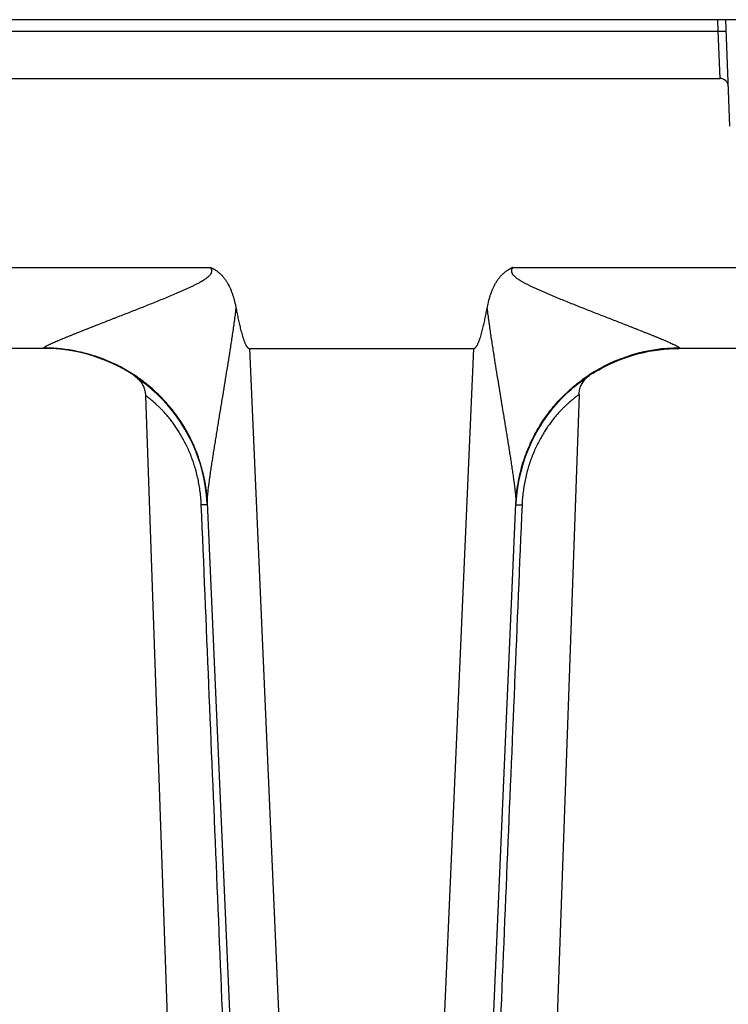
# Model space of a CAD drawing. Header units: inches. Extents: x 0 to 34, y 0 to 22.
# Tile 180 of 224: x 17.776 to 18.209, y 9.643 to 10.246. Entities that reach past the tile are written whole.
import ezdxf

# ---------------------------------------------------------------- set-up
doc = ezdxf.new("R2010")
doc.units = ezdxf.units.IN
doc.header["$LTSCALE"] = 1.87
doc.header["$MEASUREMENT"] = 0
doc.layers.get('0').update_dxf_attribs({"linetype": 'CONTINUOUS'})

msp = doc.modelspace()

# ---------------------------------------------------------------- linework, layer by layer
at = {"color": 7, "linetype": 'CONTINUOUS'}
for p, q in [((21.64119, 10.24565), (5.65277, 10.24565)), ((18.20269, 10.23862), (18.20245, 10.24565)), ((18.20972, 10.18049), (18.20744, 10.24565)), ((13.62408, 10.23862), (18.20269, 10.23862)), ((18.20387, 10.20967), (18.20269, 10.23862)), ((18.20269, 10.23862), (18.20769, 10.23862)), ((13.6229, 10.20967), (18.20387, 10.20967)), ((17.56669, 10.09403), (17.89233, 10.09403)), ((18.07706, 10.09403), (18.4027, 10.09403)), ((17.79047, 10.04447), (17.66855, 10.04447)), ((17.79047, 10.04447), (17.79043, 10.04473)), ((17.91617, 10.04447), (18.05322, 10.04447)), ((17.91617, 10.04447), (17.95665, 9.11718)), ((18.01274, 9.11718), (18.05322, 10.04447)), ((18.17596, 10.04442), (18.17892, 10.04447)), ((18.17896, 10.04473), (18.17892, 10.04447)), ((18.30084, 10.04447), (18.17892, 10.04447)), ((17.84537, 10.02805), (17.84596, 10.02765)), ((17.8459, 10.02769), (17.84641, 10.02733)), ((17.84641, 10.02733), (17.84694, 10.02692)), ((17.84816, 10.02615), (17.84895, 10.02557)), ((18.12385, 10.02791), (18.12431, 10.02823)), ((17.85251, 10.01577), (17.88657, 9.04067)), ((18.11763, 10.01627), (18.08357, 9.04067)), ((17.87443, 9.99878), (17.8753, 9.99742)), ((17.8751, 9.99773), (17.8759, 9.99643)), ((17.87575, 9.99669), (17.87649, 9.99546)), ((17.87637, 9.99566), (17.87705, 9.9945)), ((18.0926, 9.99494), (18.09298, 9.9956)), ((18.09294, 9.99553), (18.09333, 9.99618)), ((18.09331, 9.99614), (18.0937, 9.99678)), ((18.09369, 9.99676), (18.09412, 9.99746)), ((18.09405, 9.99735), (18.09457, 9.99817)), ((18.09442, 9.99794), (18.09491, 9.99871)), ((17.87697, 9.99463), (17.87759, 9.99356)), ((17.87755, 9.99362), (17.87811, 9.99261)), ((17.87811, 9.99262), (17.87865, 9.99161)), ((17.87861, 9.9917), (17.87918, 9.99062)), ((17.87909, 9.99079), (17.87968, 9.98964)), ((17.87955, 9.98989), (17.88016, 9.98867)), ((18.08917, 9.98856), (18.08958, 9.98939)), ((18.08942, 9.98907), (18.08986, 9.98994)), ((18.08968, 9.98958), (18.09014, 9.99049)), ((18.08994, 9.9901), (18.09021, 9.99061)), ((18.09014, 9.99049), (18.09048, 9.99113)), ((18.09043, 9.99105), (18.09076, 9.99166)), ((18.09073, 9.99161), (18.09104, 9.99218)), ((18.09103, 9.99217), (18.09134, 9.99273)), ((18.09133, 9.99272), (18.09166, 9.9933)), ((18.09163, 9.99326), (18.09198, 9.99387)), ((18.09194, 9.9938), (18.09231, 9.99444)), ((18.09226, 9.99436), (18.09264, 9.99502)), ((17.88108, 9.98676), (17.88164, 9.98553)), ((17.88151, 9.98582), (17.88202, 9.98469)), ((17.88193, 9.98489), (17.88238, 9.98385)), ((17.88233, 9.98397), (17.88273, 9.98303)), ((18.08653, 9.98272), (18.08686, 9.98352)), ((18.08673, 9.98319), (18.08709, 9.98404)), ((18.08693, 9.98367), (18.08731, 9.98456)), ((18.08713, 9.98414), (18.08734, 9.98462)), ((18.08754, 9.98508), (18.08778, 9.98561)), ((18.08777, 9.98559), (18.08802, 9.98614)), ((18.08799, 9.98608), (18.08827, 9.98668)), ((18.08822, 9.98657), (18.08852, 9.98721)), ((18.08845, 9.98706), (18.08878, 9.98775)), ((18.08868, 9.98756), (18.08904, 9.98829)), ((18.08893, 9.98806), (18.08931, 9.98884)), ((17.88272, 9.98306), (17.88309, 9.98216)), ((17.88307, 9.98221), (17.88344, 9.98128)), ((17.8834, 9.9814), (17.88378, 9.98041)), ((17.88371, 9.9806), (17.88411, 9.97956)), ((17.88401, 9.9798), (17.88442, 9.97872)), ((17.88431, 9.97902), (17.88471, 9.97789)), ((17.88459, 9.97824), (17.885, 9.97708)), ((17.88486, 9.97747), (17.88527, 9.97628)), ((18.0843, 9.97682), (18.08453, 9.97748)), ((18.08445, 9.97726), (18.0847, 9.97797)), ((18.08461, 9.9777), (18.08488, 9.97846)), ((18.08477, 9.97815), (18.08506, 9.97896)), ((18.08509, 9.97904), (18.08526, 9.97949)), ((18.08543, 9.97995), (18.08562, 9.98045)), ((18.0856, 9.9804), (18.08582, 9.98096)), ((18.08578, 9.98086), (18.08602, 9.98146)), ((18.08596, 9.98132), (18.08622, 9.98197)), ((18.08615, 9.98179), (18.08643, 9.98248)), ((18.08634, 9.98225), (18.08665, 9.983)), ((17.88512, 9.97671), (17.88538, 9.97596)), ((17.88527, 9.97628), (17.88562, 9.97522)), ((17.88553, 9.9755), (17.88585, 9.9745)), ((17.88578, 9.97472), (17.88607, 9.97378)), ((17.88602, 9.97396), (17.88629, 9.97307)), ((17.88625, 9.9732), (17.88649, 9.97237)), ((17.88647, 9.97246), (17.88669, 9.97168)), ((17.88668, 9.97172), (17.88688, 9.971)), ((18.08246, 9.97083), (18.08259, 9.9713)), ((18.08259, 9.9713), (18.08282, 9.97212)), ((18.08272, 9.97176), (18.08294, 9.97254)), ((18.08285, 9.97223), (18.08307, 9.97296)), ((18.08299, 9.9727), (18.08319, 9.97338)), ((18.08313, 9.97317), (18.08332, 9.9738)), ((18.08327, 9.97364), (18.08345, 9.97423)), ((18.08342, 9.97411), (18.08359, 9.97466)), ((18.08372, 9.97506), (18.08387, 9.97554)), ((18.08387, 9.97552), (18.08403, 9.97602)), ((18.08401, 9.97595), (18.0842, 9.97651)), ((18.08415, 9.97639), (18.08436, 9.97699)), ((17.88688, 9.97101), (17.88707, 9.97029)), ((17.88706, 9.97035), (17.88726, 9.96958)), ((17.88723, 9.9697), (17.88744, 9.96889)), ((17.88739, 9.96907), (17.8876, 9.96822)), ((17.88755, 9.96845), (17.88776, 9.96755)), ((17.8877, 9.96784), (17.88792, 9.9669)), ((17.88784, 9.96724), (17.88806, 9.96626)), ((17.88797, 9.96666), (17.8882, 9.96564)), ((17.8881, 9.96609), (17.88822, 9.96552)), ((17.8882, 9.96564), (17.88834, 9.96496)), ((18.08105, 9.965), (18.08122, 9.96579)), ((18.08115, 9.96544), (18.08131, 9.96617)), ((18.08124, 9.96587), (18.08139, 9.96655)), ((18.08134, 9.96631), (18.08148, 9.96693)), ((18.08144, 9.96676), (18.08157, 9.96731)), ((18.08154, 9.9672), (18.08166, 9.9677)), ((18.08165, 9.96765), (18.08185, 9.96848)), ((18.08175, 9.9681), (18.08195, 9.96887)), ((18.08187, 9.96855), (18.08205, 9.96927)), ((18.08198, 9.969), (18.08215, 9.96967)), ((18.0821, 9.96945), (18.08226, 9.97007)), ((18.08221, 9.96991), (18.08237, 9.97048)), ((18.08234, 9.97037), (18.08248, 9.97089)), ((17.88845, 9.96444), (17.88857, 9.96386)), ((17.88856, 9.96388), (17.88868, 9.9633)), ((17.88867, 9.96335), (17.88878, 9.96275)), ((17.88877, 9.96283), (17.88888, 9.96221)), ((17.88886, 9.96232), (17.88897, 9.96169)), ((17.88895, 9.96182), (17.88906, 9.96117)), ((17.88903, 9.96133), (17.88914, 9.96067)), ((17.88911, 9.96085), (17.88922, 9.96017)), ((17.88919, 9.96038), (17.8893, 9.95969)), ((17.88926, 9.95993), (17.88937, 9.95921)), ((17.88933, 9.95948), (17.88946, 9.95864)), ((18.07994, 9.9587), (18.08003, 9.95931)), ((18.08002, 9.95922), (18.08014, 9.96)), ((18.08013, 9.95994), (18.08023, 9.96057)), ((18.0802, 9.9604), (18.08033, 9.96121)), ((18.08028, 9.96089), (18.08041, 9.96162)), ((18.08039, 9.96155), (18.08051, 9.96222)), ((18.08048, 9.96204), (18.08063, 9.96287)), ((18.08057, 9.96256), (18.08071, 9.96329)), ((18.0807, 9.96325), (18.08084, 9.96396)), ((18.08079, 9.96371), (18.08091, 9.96432)), ((18.08088, 9.96414), (18.08099, 9.96468)), ((18.08096, 9.96457), (18.08106, 9.96505)), ((17.88944, 9.95875), (17.88951, 9.95823)), ((17.8895, 9.9583), (17.88962, 9.95744)), ((17.88957, 9.95783), (17.88967, 9.95702)), ((17.88967, 9.95707), (17.88976, 9.95634)), ((17.88972, 9.95663), (17.88981, 9.95587)), ((17.8898, 9.95599), (17.88988, 9.95531)), ((17.88985, 9.95551), (17.88993, 9.95482)), ((17.88991, 9.95499), (17.88998, 9.95437)), ((17.88996, 9.95449), (17.89003, 9.95379)), ((17.89002, 9.95386), (17.89008, 9.95325)), ((17.89008, 9.95327), (17.89012, 9.95276)), ((18.07926, 9.95271), (18.07931, 9.95324)), ((18.0793, 9.95318), (18.07936, 9.95379)), ((18.07935, 9.95368), (18.07942, 9.95438)), ((18.0794, 9.95419), (18.07945, 9.95472)), ((18.07945, 9.95469), (18.07951, 9.95532)), ((18.07951, 9.95526), (18.07959, 9.95597)), ((18.07957, 9.9558), (18.07963, 9.95636)), ((18.07963, 9.95631), (18.07971, 9.957)), ((18.0797, 9.95693), (18.07978, 9.95751)), ((18.07976, 9.95735), (18.07986, 9.9581)), ((18.07985, 9.95808), (18.07996, 9.95883)), ((17.89037, 9.94883), (17.88671, 9.9487)), ((17.8901, 9.953), (17.89014, 9.95249)), ((17.89014, 9.95252), (17.89018, 9.95205)), ((17.89018, 9.95207), (17.89022, 9.95149)), ((17.89022, 9.95151), (17.89025, 9.95102)), ((17.89025, 9.95104), (17.89028, 9.95054)), ((17.89028, 9.95059), (17.8903, 9.95015)), ((17.8903, 9.95026), (17.89031, 9.94999)), ((17.89031, 9.95015), (17.92877, 9.06936)), ((18.04062, 9.06936), (18.07905, 9.94963)), ((18.07902, 9.94883), (18.08276, 9.9487)), ((18.07906, 9.94998), (18.07905, 9.94963)), ((18.07906, 9.94963), (18.07908, 9.95006)), ((18.07908, 9.94999), (18.07909, 9.95026)), ((18.07909, 9.95026), (18.07915, 9.9512)), ((18.07915, 9.9512), (18.07918, 9.95168)), ((18.07918, 9.95167), (18.07923, 9.95227)), ((18.07923, 9.95226), (18.07926, 9.95273))]:
    msp.add_line(p, q, dxfattribs=at)
for points in [[(18.12432, 10.02824), (18.12597, 10.02929), (18.12774, 10.03037), (18.12966, 10.03149), (18.13179, 10.03266), (18.13413, 10.03387), (18.1367, 10.03511), (18.13945, 10.03634), (18.14232, 10.03752), (18.14526, 10.03863), (18.14824, 10.03964), (18.15124, 10.04056), (18.15426, 10.04138), (18.15731, 10.0421), (18.16038, 10.04273), (18.16347, 10.04326), (18.16658, 10.0437), (18.1697, 10.04404), (18.17282, 10.04428), (18.17596, 10.04442)], [(17.84674, 10.02713), (17.84765, 10.0265), (17.84959, 10.02511), (17.85142, 10.02374), (17.85315, 10.02238), (17.85478, 10.02104), (17.85634, 10.0197), (17.85782, 10.01838), (17.85922, 10.01708), (17.86056, 10.01578), (17.86184, 10.0145), (17.86306, 10.01324), (17.86423, 10.01198), (17.86535, 10.01075), (17.86641, 10.00952), (17.86742, 10.00832), (17.86839, 10.00714), (17.86931, 10.00597), (17.87019, 10.00483), (17.87103, 10.0037), (17.87183, 10.0026), (17.87259, 10.00152), (17.87331, 10.00047), (17.874, 9.99943), (17.87466, 9.99842)], [(17.84694, 10.02692), (17.84747, 10.02648), (17.84799, 10.02599), (17.8485, 10.02547), (17.84898, 10.02493), (17.84944, 10.02436), (17.84987, 10.02377), (17.85027, 10.02317), (17.85063, 10.02254), (17.85097, 10.0219), (17.85128, 10.02124), (17.85155, 10.02057), (17.85179, 10.01988), (17.852, 10.01919), (17.85217, 10.01848), (17.85231, 10.01777), (17.85241, 10.01705), (17.85248, 10.01633), (17.85251, 10.01577)], [(18.0948, 9.99853), (18.09518, 9.99912), (18.09558, 9.99972), (18.09598, 10.00032), (18.09638, 10.00092), (18.0968, 10.00153), (18.09723, 10.00213), (18.09766, 10.00274), (18.0981, 10.00335), (18.09855, 10.00397), (18.09901, 10.00458), (18.09948, 10.0052), (18.09996, 10.00582), (18.10044, 10.00644), (18.10094, 10.00707), (18.10145, 10.00769), (18.10196, 10.00832), (18.10249, 10.00895), (18.10303, 10.00958), (18.10357, 10.01021), (18.10413, 10.01084), (18.1047, 10.01148), (18.10528, 10.01211), (18.10587, 10.01276), (18.10649, 10.01341), (18.10712, 10.01407), (18.10779, 10.01475), (18.10848, 10.01544), (18.10921, 10.01616), (18.10999, 10.01691), (18.11084, 10.01771), (18.11176, 10.01855), (18.11272, 10.01941), (18.11372, 10.02029), (18.11477, 10.02118), (18.11587, 10.02208), (18.11702, 10.023), (18.11822, 10.02393), (18.11947, 10.02487), (18.12078, 10.02583), (18.12216, 10.02679), (18.1236, 10.02777), (18.12402, 10.02805)], [(18.11763, 10.01627), (18.11766, 10.01684), (18.11774, 10.01756), (18.11784, 10.01828), (18.11798, 10.019), (18.11816, 10.01971), (18.11837, 10.02041), (18.11861, 10.0211), (18.11889, 10.02177), (18.1192, 10.02243), (18.11954, 10.02308), (18.11991, 10.02371), (18.12031, 10.02432), (18.12074, 10.0249), (18.1212, 10.02547), (18.12169, 10.02602), (18.1222, 10.02654), (18.12274, 10.02703), (18.12329, 10.02749), (18.12385, 10.02791)], [(17.85615, 10.01986), (17.85685, 10.01925), (17.85828, 10.01796), (17.85965, 10.01667), (17.86095, 10.0154), (17.86221, 10.01413), (17.86341, 10.01287), (17.86456, 10.01162), (17.86567, 10.01038), (17.86673, 10.00915), (17.86775, 10.00793), (17.86872, 10.00672), (17.86966, 10.00552), (17.87056, 10.00434), (17.87141, 10.00318)], [(17.87141, 10.00318), (17.87222, 10.00205), (17.87299, 10.00094), (17.87373, 9.99985), (17.87443, 9.99878)], [(17.88, 9.989), (17.88063, 9.98771), (17.88108, 9.98676)], [(17.88043, 9.98812), (17.88085, 9.98725), (17.88126, 9.98639)], [(18.08731, 9.98456), (18.08755, 9.9851), (18.08777, 9.98559)], [(18.08493, 9.97859), (18.08524, 9.97945), (18.08543, 9.97995)], [(18.08357, 9.97459), (18.08373, 9.97508), (18.08387, 9.97552)], [(17.88833, 9.96503), (17.88846, 9.96442), (17.88856, 9.96388)]]:
    msp.add_lwpolyline(points, dxfattribs=at)
for centre, radius, start, end in [((18.20387, 10.20467), 0.005, 2, 90), ((17.79047, 9.94447), 0.1, 2.95731, 90.00003), ((18.17892, 9.94447), 0.1, 90, 177.04222), ((18.17889, 9.9444), 0.10034, 89.95887, 123.25985), ((17.79134, 9.94529), 0.09909, 3.45938, 35.38077), ((17.7915, 9.94532), 0.09893, 2.49701, 2.70973), ((18.06279, 9.95023), 0.01627, 359.12613, 359.39698)]:
    msp.add_arc(centre, radius, start, end, dxfattribs=at)
for points, knots in [([(17.79043, 10.04473), (17.79043, 10.04475), (17.79043, 10.04479), (17.79045, 10.04485), (17.79049, 10.04492), (17.79054, 10.04499), (17.79061, 10.04506), (17.7907, 10.04514), (17.7908, 10.04523), (17.79091, 10.04532), (17.79104, 10.04541), (17.79119, 10.04551), (17.79134, 10.04561), (17.79158, 10.04575), (17.7919, 10.04594), (17.79233, 10.04617), (17.79279, 10.04642), (17.7933, 10.04667), (17.79384, 10.04693), (17.79441, 10.0472), (17.795, 10.04748), (17.79563, 10.04776), (17.79627, 10.04805), (17.79717, 10.04845), (17.79834, 10.04896), (17.79979, 10.04958), (17.80129, 10.05021), (17.80284, 10.05085), (17.80442, 10.0515), (17.80604, 10.05216), (17.80768, 10.05283), (17.80935, 10.0535), (17.81104, 10.05417), (17.81275, 10.05486), (17.81448, 10.05554), (17.81622, 10.05623), (17.81798, 10.05692), (17.81975, 10.05762), (17.82152, 10.05832), (17.82392, 10.05925), (17.82692, 10.06043), (17.82995, 10.06161), (17.83238, 10.06256), (17.83483, 10.06352), (17.8379, 10.06472), (17.84159, 10.06617), (17.84531, 10.06763), (17.84903, 10.0691), (17.85276, 10.07058), (17.8565, 10.07208), (17.86025, 10.07359), (17.864, 10.07511), (17.86775, 10.07667), (17.87087, 10.07798), (17.87336, 10.07906), (17.87522, 10.07987), (17.87708, 10.0807), (17.87894, 10.08155), (17.88078, 10.08242), (17.88231, 10.08316), (17.88353, 10.08377), (17.88444, 10.08424), (17.88534, 10.08472), (17.88608, 10.08513), (17.88668, 10.08547), (17.88712, 10.08572), (17.88756, 10.08598), (17.88799, 10.08625), (17.88843, 10.08652), (17.889, 10.08689), (17.8897, 10.08737), (17.89038, 10.08789), (17.89091, 10.08832), (17.89129, 10.08866), (17.89166, 10.08902), (17.89201, 10.08939), (17.89233, 10.08979), (17.89257, 10.09014), (17.89274, 10.09044), (17.89285, 10.09067), (17.89295, 10.09091), (17.89303, 10.09115), (17.89308, 10.0914), (17.89312, 10.09165), (17.89314, 10.09191), (17.89313, 10.09217), (17.89309, 10.09242), (17.89304, 10.09267), (17.89296, 10.09292), (17.89286, 10.09315), (17.89277, 10.09335), (17.89268, 10.0935), (17.89262, 10.09361), (17.89255, 10.09371), (17.89246, 10.09386), (17.89238, 10.09396), (17.89233, 10.09403)], [0, 0, 0, 0, 0.000477, 0.001022, 0.001664, 0.00242, 0.003298, 0.004301, 0.005429, 0.00668, 0.008054, 0.009549, 0.011163, 0.012889, 0.01666, 0.020821, 0.025344, 0.030201, 0.035356, 0.04078, 0.046443, 0.052327, 0.058411, 0.064676, 0.077684, 0.091233, 0.105238, 0.119632, 0.134352, 0.149353, 0.164601, 0.180062, 0.195708, 0.211521, 0.227483, 0.243577, 0.259787, 0.276104, 0.292519, 0.309022, 0.342261, 0.375771, 0.392615, 0.409511, 0.443448, 0.477556, 0.511811, 0.546196, 0.580695, 0.615295, 0.649983, 0.68475, 0.719586, 0.754485, 0.771955, 0.789438, 0.806932, 0.824438, 0.841955, 0.859481, 0.868247, 0.877016, 0.885787, 0.894559, 0.898947, 0.903334, 0.907722, 0.91211, 0.916499, 0.920888, 0.929668, 0.938448, 0.942839, 0.94723, 0.951622, 0.956014, 0.960406, 0.964799, 0.966996, 0.969193, 0.971391, 0.973589, 0.975787, 0.977986, 0.980185, 0.982385, 0.984585, 0.986786, 0.988988, 0.991189, 0.993392, 0.994493, 0.995594, 0.996696, 0.997797, 1, 1, 1, 1]), ([(17.89233, 10.09403), (17.8924, 10.094), (17.89255, 10.09393), (17.89277, 10.09383), (17.89299, 10.09373), (17.89321, 10.09363), (17.89342, 10.09352), (17.89364, 10.09341), (17.89385, 10.0933), (17.89414, 10.09315), (17.89449, 10.09296), (17.89504, 10.09263), (17.89599, 10.09203), (17.89703, 10.09126), (17.898, 10.09041), (17.89893, 10.08953), (17.90001, 10.08834), (17.9012, 10.08681), (17.90227, 10.0852), (17.90355, 10.08297), (17.9045, 10.08093), (17.90521, 10.07913), (17.90565, 10.07793), (17.90617, 10.0764), (17.90662, 10.07486), (17.90695, 10.07362), (17.90726, 10.07237), (17.90762, 10.0708), (17.90787, 10.06954), (17.90799, 10.06891)], [0, 0, 0, 0, 0.007814, 0.015627, 0.023441, 0.031254, 0.039068, 0.046882, 0.054696, 0.062509, 0.078136, 0.093764, 0.125016, 0.187501, 0.218754, 0.250008, 0.3125, 0.374996, 0.437495, 0.499995, 0.624959, 0.656213, 0.687467, 0.749972, 0.812478, 0.843732, 0.874986, 0.937493, 1, 1, 1, 1]), ([(18.0614, 10.06891), (18.06163, 10.07017), (18.06197, 10.07174), (18.06244, 10.07362), (18.06269, 10.07455), (18.06295, 10.07548), (18.06333, 10.07671), (18.06373, 10.07793), (18.06418, 10.07913), (18.06465, 10.08033), (18.0653, 10.0818), (18.06602, 10.08324), (18.06664, 10.08437), (18.0673, 10.08547), (18.06819, 10.08681), (18.06937, 10.08834), (18.07068, 10.08976), (18.07187, 10.09085), (18.07288, 10.09164), (18.07367, 10.0922), (18.07434, 10.09263), (18.0749, 10.09296), (18.07532, 10.09319), (18.07575, 10.09341), (18.07618, 10.09363), (18.07662, 10.09383), (18.07691, 10.09396), (18.07706, 10.09403)], [0, 0, 0, 0, 0.124997, 0.15625, 0.187503, 0.218755, 0.250008, 0.312511, 0.343764, 0.375016, 0.437517, 0.500017, 0.53127, 0.562522, 0.625018, 0.687511, 0.750002, 0.812488, 0.84374, 0.874991, 0.906241, 0.921868, 0.937494, 0.953121, 0.968747, 0.984374, 1, 1, 1, 1]), ([(18.07706, 10.09403), (18.07701, 10.09396), (18.07691, 10.09382), (18.07677, 10.09361), (18.07664, 10.09338), (18.07653, 10.09315), (18.07643, 10.09292), (18.07635, 10.09267), (18.0763, 10.09242), (18.07626, 10.09217), (18.07625, 10.09191), (18.07627, 10.09165), (18.0763, 10.0914), (18.07638, 10.09107), (18.07653, 10.09067), (18.07677, 10.09022), (18.07706, 10.08979), (18.07738, 10.08939), (18.07773, 10.08902), (18.0781, 10.08866), (18.07848, 10.08832), (18.07901, 10.08789), (18.07969, 10.08737), (18.08039, 10.08689), (18.08096, 10.08652), (18.08154, 10.08616), (18.08227, 10.08572), (18.08315, 10.08521), (18.08405, 10.08472), (18.08495, 10.08424), (18.08586, 10.08377), (18.08708, 10.08316), (18.0886, 10.08242), (18.09045, 10.08155), (18.09231, 10.0807), (18.09417, 10.07987), (18.09603, 10.07906), (18.0979, 10.07825), (18.09977, 10.07746), (18.10227, 10.07641), (18.10539, 10.07511), (18.10914, 10.07359), (18.11288, 10.07208), (18.11662, 10.07058), (18.12036, 10.0691), (18.12408, 10.06763), (18.12779, 10.06617), (18.13149, 10.06472), (18.13517, 10.06328), (18.13883, 10.06185), (18.14246, 10.06043), (18.14547, 10.05925), (18.14786, 10.05832), (18.14964, 10.05762), (18.15141, 10.05692), (18.15374, 10.056), (18.15606, 10.05509), (18.15835, 10.05417), (18.16004, 10.0535), (18.16171, 10.05283), (18.16335, 10.05216), (18.16497, 10.0515), (18.16655, 10.05085), (18.1681, 10.05021), (18.1696, 10.04958), (18.17105, 10.04896), (18.17243, 10.04836), (18.17374, 10.04778), (18.17496, 10.04722), (18.1759, 10.04676), (18.17659, 10.04642), (18.17706, 10.04617), (18.17749, 10.04594), (18.17786, 10.04572), (18.17819, 10.04552), (18.17843, 10.04535), (18.17859, 10.04523), (18.17869, 10.04514), (18.17878, 10.04506), (18.17885, 10.04499), (18.1789, 10.04492), (18.17894, 10.04485), (18.17896, 10.04479), (18.17896, 10.04475), (18.17896, 10.04473)], [0, 0, 0, 0, 0.002203, 0.004405, 0.006608, 0.00881, 0.011012, 0.013214, 0.015414, 0.017615, 0.019815, 0.022014, 0.024213, 0.026411, 0.030803, 0.035196, 0.039588, 0.043981, 0.048373, 0.052765, 0.057156, 0.061547, 0.070327, 0.079107, 0.083496, 0.087885, 0.096661, 0.105436, 0.114208, 0.122979, 0.131748, 0.140514, 0.15804, 0.175557, 0.193063, 0.210558, 0.228041, 0.245511, 0.262968, 0.28041, 0.315247, 0.350014, 0.384702, 0.419302, 0.453801, 0.488186, 0.522442, 0.55655, 0.590487, 0.624227, 0.657738, 0.690977, 0.70748, 0.723895, 0.740213, 0.756423, 0.788478, 0.80429, 0.819939, 0.8354, 0.850646, 0.865649, 0.880369, 0.894761, 0.908768, 0.922318, 0.935324, 0.947673, 0.959224, 0.969798, 0.974654, 0.979181, 0.983344, 0.987112, 0.990449, 0.993319, 0.994572, 0.995701, 0.996704, 0.997581, 0.998336, 0.998978, 0.999523, 1, 1, 1, 1]), ([(17.89034, 9.94963), (17.89033, 9.94981), (17.89032, 9.95018), (17.89033, 9.95076), (17.89035, 9.95139), (17.89038, 9.95205), (17.89043, 9.95275), (17.89049, 9.95348), (17.89056, 9.95423), (17.89062, 9.95486), (17.89067, 9.95538), (17.89072, 9.95591), (17.8908, 9.95659), (17.89089, 9.9574), (17.89102, 9.95851), (17.89116, 9.95963), (17.8913, 9.96077), (17.89145, 9.96192), (17.89165, 9.96338), (17.89186, 9.96485), (17.89202, 9.96603), (17.89219, 9.96723), (17.89241, 9.96873), (17.89268, 9.97055), (17.89295, 9.97238), (17.89323, 9.97422), (17.89361, 9.97669), (17.89409, 9.9798), (17.89458, 9.98292), (17.89498, 9.98543), (17.89528, 9.98731), (17.89559, 9.98921), (17.89599, 9.99174), (17.89651, 9.99492), (17.89713, 9.99874), (17.89776, 10.00258), (17.89839, 10.00642), (17.89902, 10.01028), (17.89987, 10.01544), (17.90093, 10.0219), (17.9022, 10.02968), (17.90345, 10.03748), (17.90448, 10.044), (17.90528, 10.04922), (17.90577, 10.05249), (17.90616, 10.05511), (17.90653, 10.05773), (17.90699, 10.06101), (17.90751, 10.06496), (17.90784, 10.06759), (17.90799, 10.06891)], [0, 0, 0, 0, 0.004468, 0.009256, 0.014448, 0.020076, 0.025888, 0.0319, 0.038134, 0.04457, 0.047846, 0.051148, 0.057833, 0.064629, 0.071529, 0.085606, 0.092761, 0.099975, 0.114559, 0.129357, 0.136824, 0.144326, 0.159429, 0.174654, 0.189988, 0.205419, 0.220934, 0.252175, 0.283657, 0.299477, 0.315343, 0.331251, 0.347196, 0.379188, 0.411303, 0.443526, 0.475842, 0.508239, 0.54071, 0.60584, 0.671183, 0.7367, 0.802362, 0.835239, 0.868145, 0.884607, 0.901076, 0.93403, 0.967005, 1, 1, 1, 1]), ([(17.90799, 10.06891), (17.90819, 10.06783), (17.90861, 10.06567), (17.90915, 10.06298), (17.90962, 10.06083), (17.90998, 10.05923), (17.91035, 10.05762), (17.91075, 10.05602), (17.91117, 10.05443), (17.91161, 10.05285), (17.91201, 10.05153), (17.91235, 10.05049), (17.91262, 10.04971), (17.91291, 10.04894), (17.91321, 10.04817), (17.91354, 10.04742), (17.91385, 10.0468), (17.91411, 10.04632), (17.91432, 10.04597), (17.91455, 10.04562), (17.9148, 10.0453), (17.91503, 10.04504), (17.91524, 10.04486), (17.9154, 10.04473), (17.91557, 10.04462), (17.91576, 10.04454), (17.91596, 10.04448), (17.9161, 10.04447), (17.91617, 10.04447)], [0, 0, 0, 0, 0.125004, 0.250007, 0.312509, 0.375012, 0.437514, 0.500016, 0.562517, 0.625019, 0.68752, 0.718771, 0.750022, 0.781273, 0.812524, 0.843774, 0.875023, 0.890649, 0.906274, 0.921899, 0.937523, 0.953143, 0.960956, 0.968769, 0.97658, 0.984389, 0.992196, 1, 1, 1, 1]), ([(18.05322, 10.04447), (18.05329, 10.04447), (18.05343, 10.04448), (18.05363, 10.04454), (18.05381, 10.04462), (18.05399, 10.04473), (18.05415, 10.04486), (18.05436, 10.04504), (18.05459, 10.0453), (18.05484, 10.04562), (18.05507, 10.04597), (18.05528, 10.04632), (18.05554, 10.0468), (18.05584, 10.04742), (18.05618, 10.04817), (18.05648, 10.04894), (18.05677, 10.04971), (18.05704, 10.05049), (18.05738, 10.05153), (18.05778, 10.05285), (18.05822, 10.05443), (18.05864, 10.05602), (18.05903, 10.05762), (18.05941, 10.05923), (18.05977, 10.06083), (18.06023, 10.06298), (18.06078, 10.06567), (18.0612, 10.06783), (18.0614, 10.06891)], [0, 0, 0, 0, 0.007804, 0.015611, 0.02342, 0.031231, 0.039044, 0.046857, 0.062477, 0.078101, 0.093726, 0.109351, 0.124977, 0.156226, 0.187476, 0.218727, 0.249978, 0.281229, 0.31248, 0.374981, 0.437483, 0.499984, 0.562486, 0.624988, 0.687491, 0.749993, 0.874996, 1, 1, 1, 1]), ([(18.0614, 10.06891), (18.06155, 10.0676), (18.06179, 10.06563), (18.06213, 10.06302), (18.06239, 10.06106), (18.06266, 10.05911), (18.06303, 10.0565), (18.0635, 10.05325), (18.06409, 10.04935), (18.06468, 10.04545), (18.06529, 10.04156), (18.06611, 10.03639), (18.06715, 10.02993), (18.06841, 10.0222), (18.06967, 10.0145), (18.07072, 10.0081), (18.07156, 10.003), (18.07218, 9.99919), (18.0728, 9.99539), (18.07342, 9.9916), (18.07392, 9.98845), (18.07432, 9.98595), (18.07472, 9.98345), (18.07511, 9.98097), (18.0755, 9.97849), (18.07579, 9.97664), (18.07607, 9.9748), (18.07635, 9.97297), (18.07662, 9.97115), (18.07689, 9.96934), (18.07715, 9.96754), (18.0774, 9.96576), (18.07765, 9.964), (18.07789, 9.96226), (18.07811, 9.96054), (18.07829, 9.95913), (18.07843, 9.95802), (18.07852, 9.9572), (18.07861, 9.95639), (18.0787, 9.9556), (18.07878, 9.95482), (18.07885, 9.95406), (18.0789, 9.95344), (18.07894, 9.95296), (18.07897, 9.9526), (18.07899, 9.95225), (18.07901, 9.95191), (18.07903, 9.95158), (18.07904, 9.95125), (18.07905, 9.95094), (18.07906, 9.95064), (18.07907, 9.95034), (18.07907, 9.95015), (18.07906, 9.95005)], [0, 0, 0, 0, 0.0329, 0.049343, 0.065781, 0.082214, 0.098641, 0.131478, 0.164289, 0.197074, 0.229828, 0.26255, 0.327884, 0.393045, 0.457999, 0.522694, 0.554926, 0.587066, 0.619103, 0.651022, 0.682804, 0.698635, 0.714421, 0.745843, 0.761472, 0.777037, 0.792532, 0.807945, 0.823264, 0.838485, 0.853594, 0.868562, 0.883374, 0.898005, 0.912415, 0.926559, 0.933511, 0.940373, 0.947137, 0.953779, 0.960286, 0.966651, 0.972844, 0.975857, 0.978814, 0.981728, 0.984587, 0.987368, 0.990058, 0.992656, 0.995189, 0.997648, 1, 1, 1, 1]), ([(17.89031, 9.95015), (17.89023, 9.95173), (17.89, 9.95487), (17.88943, 9.95957), (17.88864, 9.96424), (17.88729, 9.9704), (17.88504, 9.97797), (17.88209, 9.9853), (17.87931, 9.99097), (17.87703, 9.99512), (17.87455, 9.99916), (17.87188, 10.00308), (17.86902, 10.00686), (17.86498, 10.01172), (17.8595, 10.01743), (17.8535, 10.0226), (17.84842, 10.02637), (17.84448, 10.02902), (17.84042, 10.03148), (17.83624, 10.03374), (17.83196, 10.03581), (17.82613, 10.03829), (17.81862, 10.04087), (17.81091, 10.04272), (17.80466, 10.04376), (17.79993, 10.04432), (17.79519, 10.04466), (17.79202, 10.04473), (17.79043, 10.04473)], [0, 0, 0, 0, 0.031172, 0.062345, 0.093519, 0.124696, 0.187041, 0.249404, 0.280603, 0.311807, 0.343018, 0.374236, 0.405461, 0.436694, 0.499165, 0.561667, 0.592939, 0.624219, 0.655506, 0.686801, 0.718102, 0.74941, 0.812025, 0.874659, 0.905991, 0.937325, 0.968662, 1, 1, 1, 1]), ([(18.07908, 9.95006), (18.07917, 9.952), (18.07947, 9.95589), (18.08027, 9.96167), (18.0814, 9.96741), (18.08288, 9.97306), (18.08468, 9.97862), (18.08681, 9.98407), (18.08925, 9.98938), (18.09201, 9.99454), (18.09506, 9.99953), (18.0984, 10.00433), (18.10203, 10.00893), (18.10591, 10.01331), (18.11005, 10.01745), (18.11443, 10.02135), (18.11902, 10.02498), (18.12223, 10.02722), (18.12386, 10.0283)], [0, 0, 0, 0, 0.062417, 0.124836, 0.18726, 0.249691, 0.312132, 0.374583, 0.437047, 0.499525, 0.56202, 0.624531, 0.687061, 0.74961, 0.812178, 0.874766, 0.937373, 1, 1, 1, 1]), ([(17.88671, 9.9487), (17.88665, 9.95004), (17.88648, 9.95273), (17.88606, 9.95673), (17.88546, 9.96069), (17.88471, 9.9646), (17.8838, 9.96843), (17.88274, 9.97216), (17.88155, 9.97579), (17.88023, 9.97929), (17.87904, 9.98211), (17.87804, 9.98429), (17.87703, 9.98639), (17.87572, 9.9889), (17.87408, 9.99177), (17.87242, 9.99446), (17.87073, 9.99697), (17.86906, 9.99929), (17.8674, 10.00143), (17.86578, 10.00339), (17.86421, 10.00517), (17.86271, 10.00679), (17.86129, 10.00824), (17.85995, 10.00954), (17.85871, 10.01069), (17.85757, 10.01171), (17.85654, 10.0126), (17.85574, 10.01326), (17.85517, 10.01373), (17.85478, 10.01404), (17.85442, 10.01432), (17.8541, 10.01458), (17.8538, 10.01481), (17.85353, 10.01501), (17.8533, 10.01519), (17.85312, 10.01532), (17.85299, 10.01542), (17.85291, 10.01548), (17.85284, 10.01553), (17.85277, 10.01558), (17.85271, 10.01563), (17.85266, 10.01567), (17.85262, 10.0157), (17.85259, 10.01571), (17.85258, 10.01573), (17.85256, 10.01574), (17.85255, 10.01575), (17.85254, 10.01576), (17.85253, 10.01576), (17.85252, 10.01577), (17.85252, 10.01577), (17.85252, 10.01577), (17.85252, 10.01577), (17.85252, 10.01577), (17.85251, 10.01577), (17.85251, 10.01577), (17.85251, 10.01577)], [0, 0, 0, 0, 0.051888, 0.103662, 0.155189, 0.206333, 0.25695, 0.306881, 0.355973, 0.404071, 0.45101, 0.473991, 0.496614, 0.54071, 0.583169, 0.623873, 0.662709, 0.699567, 0.734351, 0.767007, 0.797505, 0.825827, 0.851968, 0.875931, 0.897724, 0.917356, 0.934843, 0.950207, 0.957103, 0.963479, 0.969337, 0.974679, 0.979505, 0.983817, 0.987616, 0.990904, 0.992357, 0.993683, 0.994882, 0.995956, 0.996903, 0.997724, 0.998419, 0.998719, 0.998987, 0.999225, 0.99943, 0.999604, 0.999746, 0.999857, 0.999901, 0.999936, 0.999964, 0.999984, 0.999996, 1, 1, 1, 1]), ([(18.11763, 10.01627), (18.11763, 10.01627), (18.11763, 10.01627), (18.11763, 10.01627), (18.11763, 10.01627), (18.11763, 10.01627), (18.11763, 10.01627), (18.11762, 10.01627), (18.11762, 10.01626), (18.11761, 10.01626), (18.1176, 10.01625), (18.11758, 10.01624), (18.11757, 10.01623), (18.11755, 10.01621), (18.11753, 10.01619), (18.11749, 10.01617), (18.11743, 10.01613), (18.11737, 10.01609), (18.11731, 10.01604), (18.11723, 10.01598), (18.11715, 10.01592), (18.11702, 10.01582), (18.11684, 10.01569), (18.1166, 10.01551), (18.11633, 10.01531), (18.11602, 10.01508), (18.11569, 10.01482), (18.11532, 10.01454), (18.11493, 10.01423), (18.11451, 10.01389), (18.11405, 10.01353), (18.11338, 10.01298), (18.11248, 10.01222), (18.11132, 10.0112), (18.11005, 10.01004), (18.10869, 10.00874), (18.10723, 10.00729), (18.1057, 10.00567), (18.1041, 10.00388), (18.10245, 10.00191), (18.10076, 9.99976), (18.09904, 9.99742), (18.09733, 9.9949), (18.09562, 9.99219), (18.09395, 9.98929), (18.09234, 9.98622), (18.0908, 9.98299), (18.08935, 9.9796), (18.08801, 9.97606), (18.08679, 9.9724), (18.08572, 9.96863), (18.08479, 9.96476), (18.08402, 9.96081), (18.08342, 9.95681), (18.08306, 9.95344), (18.08286, 9.95073), (18.08279, 9.94938), (18.08276, 9.9487)], [0, 0, 0, 0, 0.000004, 0.000016, 0.000036, 0.000063, 0.000099, 0.000143, 0.000253, 0.000395, 0.000569, 0.000775, 0.001012, 0.00128, 0.00158, 0.002274, 0.003095, 0.004042, 0.005116, 0.006316, 0.007643, 0.009097, 0.012389, 0.01619, 0.020504, 0.02533, 0.03067, 0.036528, 0.042907, 0.049808, 0.057234, 0.065187, 0.082683, 0.10232, 0.124115, 0.148084, 0.174237, 0.202577, 0.233096, 0.265771, 0.300564, 0.337418, 0.376256, 0.416979, 0.459471, 0.503594, 0.549202, 0.596134, 0.644226, 0.69331, 0.743227, 0.793816, 0.844927, 0.896418, 0.948151, 0.97407, 1, 1, 1, 1]), ([(17.92312, 9.06923), (17.92013, 9.14252), (17.91412, 9.28909), (17.90504, 9.50896), (17.8959, 9.72883), (17.88978, 9.87541), (17.88671, 9.9487)], [0, 0, 0, 0, 0.249994, 0.499992, 0.749995, 1, 1, 1, 1]), ([(18.08276, 9.9487), (18.07969, 9.87541), (18.07357, 9.72883), (18.06443, 9.50896), (18.05536, 9.28909), (18.04936, 9.14252), (18.04637, 9.06923)], [0, 0, 0, 0, 0.250005, 0.500008, 0.750006, 1, 1, 1, 1])]:
    msp.add_open_spline(points, degree=3, knots=knots, dxfattribs=at)

doc.saveas('drawing.dxf')
